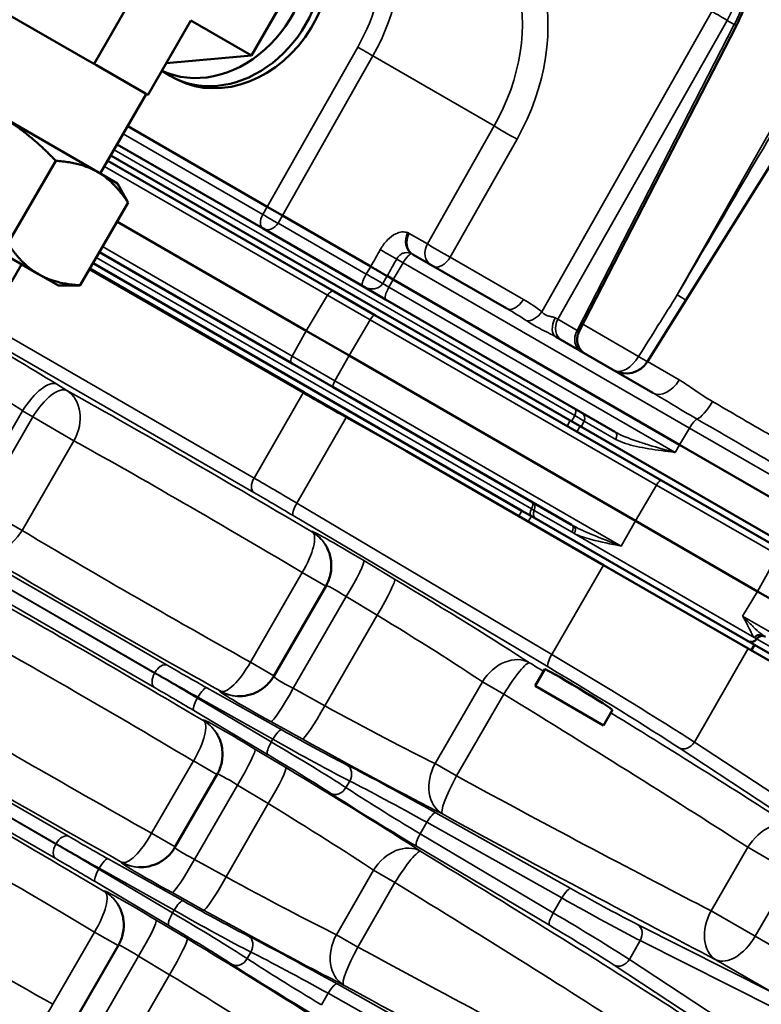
# Model space of a CAD drawing. Header units: inches. Extents: x 1 to 271, y 5 to 171.
# Tile 181 of 256: x 203.51 to 207.03, y 100.55 to 105.22. Entities that reach past the tile are written whole.
import ezdxf

# ---------------------------------------------------------------- set-up
doc = ezdxf.new("R2010")
doc.units = ezdxf.units.IN
doc.header["$LTSCALE"] = 8
doc.header["$MEASUREMENT"] = 0
doc.layers.add('Visible (ANSI)', color=7, linetype='Continuous', lineweight=50)
doc.layers.add('Visible Narrow (ANSI)', color=7, linetype='Continuous', lineweight=35)

msp = doc.modelspace()

# ---------------------------------------------------------------- linework, layer by layer
at = {"layer": 'Visible (ANSI)'}
for p, q in [((204.1915, 105.5883), (203.8595, 105.0132)), ((204.8619, 105.4962), (204.6065, 105.0537)), ((203.4384, 105.2563), (203.8399, 105.0245)), ((204.3192, 105.2195), (204.1149, 104.8657)), ((204.6065, 105.0537), (204.3192, 105.2195)), ((206.9088, 105.1952), (206.1615, 103.742)), ((204.6065, 105.0537), (204.2019, 105.0164)), ((203.8595, 105.0132), (203.8399, 105.0245)), ((203.8708, 105.0067), (203.8595, 105.0132)), ((203.8708, 105.0067), (204.1036, 104.8723)), ((204.2215, 104.9564), (204.1808, 104.9798)), ((204.2571, 104.9376), (204.2379, 104.9475)), ((207.2908, 104.8867), (206.4868, 103.6001)), ((203.8893, 104.4926), (204.1073, 104.8701)), ((204.1149, 104.8657), (204.1036, 104.8723)), ((203.876, 104.5003), (203.4091, 104.7698)), ((204.6819, 104.3352), (204.0193, 104.7177)), ((204.6616, 104.2314), (203.9693, 104.6311)), ((203.9393, 104.5792), (206.1202, 103.32)), ((203.4511, 104.1601), (203.6781, 104.5533)), ((203.9243, 104.5532), (204.9988, 103.9328)), ((203.9703, 104.4458), (203.876, 104.5003)), ((203.9703, 104.4458), (204.0049, 104.3858)), ((203.7938, 103.9623), (204.0208, 104.3554)), ((204.6819, 104.3352), (204.7543, 104.2934)), ((203.1291, 104.2848), (203.596, 104.0153)), ((204.7543, 104.2934), (205.1732, 104.0515)), ((203.9685, 104.2649), (204.867, 103.7462)), ((205.1357, 103.9577), (204.6616, 104.2314)), ((204.8005, 103.5912), (203.8848, 104.1199)), ((205.3734, 104.1091), (205.8191, 103.8518)), ((203.5158, 104.0616), (203.4678, 103.9784)), ((203.8548, 104.0679), (205.8909, 102.8924)), ((203.596, 104.0153), (203.6903, 103.9608)), ((204.8549, 103.4558), (203.8398, 104.0419)), ((205.2511, 104.0066), (205.2797, 103.99)), ((203.6903, 103.9608), (203.7595, 103.9608)), ((205.1357, 103.9577), (205.2437, 103.8953)), ((206.6386, 103.2055), (205.2797, 103.99)), ((205.193, 103.8207), (204.9988, 103.9328)), ((206.3323, 103.2668), (205.2437, 103.8953)), ((205.193, 103.8207), (206.3775, 103.1368)), ((205.071, 103.6285), (204.867, 103.7462)), ((206.0516, 103.7176), (206.5123, 103.4516)), ((205.071, 103.6285), (206.4298, 102.8439)), ((204.8005, 103.5912), (204.9951, 103.4788)), ((204.8549, 103.4558), (205.0589, 103.3381)), ((206.1262, 102.8258), (204.9951, 103.4788)), ((206.901, 103.3492), (206.901, 103.3492)), ((205.0589, 103.3381), (205.3426, 103.1743)), ((206.167, 103.293), (206.1202, 103.32)), ((207.2369, 102.6753), (206.167, 103.293)), ((206.6386, 103.2055), (207.2184, 102.8707)), ((206.2773, 102.6346), (205.3426, 103.1743)), ((207.2021, 102.6607), (206.3775, 103.1368)), ((205.9354, 102.8667), (205.8909, 102.8924)), ((206.9944, 102.2553), (205.9354, 102.8667)), ((207.0096, 102.5092), (206.4298, 102.8439)), ((206.2773, 102.6346), (206.9652, 102.2375)), ((204.9607, 102.5363), (204.7125, 102.1064)), ((207.0096, 102.5092), (209.1355, 101.2818)), ((208.0605, 101.6051), (206.9652, 102.2375)), ((206.9944, 102.2553), (206.9794, 102.2293)), ((206.9944, 102.2553), (207.3676, 102.0398)), ((205.9531, 102.0609), (205.9991, 102.1404)), ((205.9531, 102.0609), (206.2779, 101.8734)), ((206.2779, 101.8734), (206.3201, 101.9464)), ((204.4441, 101.6416), (204.2437, 101.2945)), ((203.9754, 100.8297), (203.775, 100.4826))]:
    msp.add_line(p, q, dxfattribs=at)
for centre, radius, start, end in [((206.385, 103.6637), 0.12, 240, 328), ((206.9786, 102.3002), 0.031, 240, 328.1514), ((207.0312, 102.2675), 0.031, 60, 148.1514)]:
    msp.add_arc(centre, radius, start, end, dxfattribs=at)
for centre, major_axis, ratio, start_param, end_param in [((204.4213, 105.4556), (0.2661, 0.4609), 0.816497, 3.209755, 6.567013), ((204.4876, 105.4173), (-0.2661, -0.4609), 0.816497, 0, 3.141593), ((204.5153, 105.4007), (0.2926, 0.4429), 0.815504, 3.233729, 6.289472), ((206.8555, 105.2226), (0.0534, -0.0274), 0.008341, 0, 0.000515), ((204.7963, 102.6306), (0.1602, 0.1021), 0.99794, 6.281307, 6.283185), ((205.2755, 102.5539), (-0.1643, 0.0905), 0.028501, 0.541855, 0.542059), ((205.2755, 102.5539), (-0.1643, 0.0905), 0.028501, 5.748429, 5.748697), ((206.1596, 102.0434), (-0.1605, 0.097), 0.028501, 3.142168, 6.28376), ((204.5486, 102.2016), (-0.0084, -0.1898), 0.99794, 0, 0.00188), ((204.2798, 101.7359), (0.1602, 0.1021), 0.99794, 6.281304, 6.283185), ((204.0799, 101.3897), (-0.0084, -0.1898), 0.99794, 0, 0.001883), ((203.811, 100.924), (0.1602, 0.1021), 0.99794, 6.281301, 6.283185)]:
    msp.add_ellipse(centre, major_axis=major_axis, ratio=ratio, start_param=start_param, end_param=end_param, dxfattribs=at)
for points, knots in [([(206.7794, 105.8262), (206.8163, 105.8049), (206.8495, 105.7763), (206.9053, 105.7087), (206.9283, 105.6686), (206.9613, 105.5804), (206.9709, 105.531), (206.9754, 105.4302), (206.9702, 105.3776), (206.9469, 105.2816), (206.9303, 105.2369), (206.9088, 105.1952)], [0, 0, 0, 0, 0.375684, 0.375684, 0.760863, 0.760863, 1.161125, 1.161125, 1.564127, 1.564127, 1.921497, 1.921497, 1.921497, 1.921497]), ([(205.2511, 104.0066), (205.2441, 104.0106), (205.2368, 104.0148), (205.2295, 104.019), (205.2222, 104.0232), (205.2149, 104.0275), (205.2079, 104.0315), (205.2059, 104.0327), (205.2039, 104.0338), (205.2021, 104.0349), (205.1964, 104.0382), (205.1919, 104.0407), (205.1886, 104.0427), (205.1827, 104.0461), (205.1775, 104.0491), (205.1732, 104.0515)], [-0.1912546, -0.1912546, -0.1912546, -0.1912546, -0.1520697, -0.1520697, -0.1520697, -0.1129077, -0.1129077, -0.1129077, -0.1011232, -0.1011232, -0.1011232, -0.0644314, -0.0644314, -0.0644314, 0, 0, 0, 0]), ([(206.1615, 103.742), (206.1578, 103.7348), (206.1553, 103.727), (206.1526, 103.7108), (206.1524, 103.7023), (206.1548, 103.6854), (206.1574, 103.6768), (206.1652, 103.6616), (206.1703, 103.6547), (206.1786, 103.6464), (206.1812, 103.6441), (206.1853, 103.6409), (206.1867, 103.6399), (206.1889, 103.6384), (206.1897, 103.638), (206.1908, 103.6373), (206.1912, 103.637), (206.1917, 103.6367), (206.1919, 103.6366), (206.1922, 103.6364), (206.1923, 103.6363), (206.1924, 103.6363), (206.1925, 103.6362), (206.1926, 103.6362), (206.1926, 103.6362), (206.1926, 103.6362), (206.1926, 103.6362), (206.1927, 103.6361), (206.1927, 103.6361), (206.1927, 103.6361), (206.1927, 103.6361), (206.1927, 103.6361), (206.1927, 103.6361), (206.1927, 103.6361)], [0, 0, 0, 0, 0.0614324, 0.0614324, 0.1247501, 0.1247501, 0.1915436, 0.1915436, 0.2549922, 0.2549922, 0.2813066, 0.2813066, 0.2946676, 0.2946676, 0.301375, 0.301375, 0.3047322, 0.3047322, 0.3064112, 0.3064112, 0.3072508, 0.3072508, 0.3076706, 0.3076706, 0.3078805, 0.3078805, 0.3079855, 0.3079855, 0.3080119, 0.3080119, 0.3080317, 0.3080317, 0.3080916, 0.3080916, 0.3080916, 0.3080916]), ([(204.9607, 102.5364), (204.9708, 102.5538), (204.9781, 102.5731), (204.9862, 102.6125), (204.9871, 102.6331), (204.9824, 102.6731), (204.9768, 102.693), (204.9649, 102.7184), (204.9609, 102.7256), (204.9566, 102.7324)], [0.0001731, 0.0001731, 0.0001731, 0.0001731, 0.153586, 0.153586, 0.3073617, 0.3073617, 0.4610119, 0.4610119, 0.5240572, 0.5240572, 0.5240572, 0.5240572]), ([(204.5406, 102.0119), (204.5564, 102.0112), (204.5728, 102.0125), (204.606, 102.0197), (204.6232, 102.0261), (204.6565, 102.0443), (204.6728, 102.0568), (204.6964, 102.082), (204.7052, 102.0938), (204.7124, 102.1063)], [0, 0, 0, 0, 0.1237059, 0.1237059, 0.2606841, 0.2606841, 0.4136076, 0.4136076, 0.5240682, 0.5240682, 0.5240682, 0.5240682]), ([(204.4442, 101.6417), (204.4542, 101.6591), (204.4615, 101.6784), (204.4697, 101.7178), (204.4705, 101.7384), (204.4659, 101.7784), (204.4603, 101.7982), (204.4483, 101.8237), (204.4444, 101.8309), (204.44, 101.8377)], [0.0002736, 0.0002736, 0.0002736, 0.0002736, 0.15359, 0.15359, 0.3073694, 0.3073694, 0.461028, 0.461028, 0.5240393, 0.5240393, 0.5240393, 0.5240393]), ([(204.0719, 101.2), (204.0877, 101.1993), (204.104, 101.2006), (204.1373, 101.2078), (204.1544, 101.2142), (204.1878, 101.2324), (204.204, 101.2449), (204.2277, 101.2701), (204.2364, 101.2819), (204.2437, 101.2944)], [0, 0, 0, 0, 0.1237049, 0.1237049, 0.2606817, 0.2606817, 0.4136041, 0.4136041, 0.5240674, 0.5240674, 0.5240674, 0.5240674]), ([(203.9754, 100.8297), (203.9855, 100.8472), (203.9928, 100.8665), (204.0009, 100.9059), (204.0018, 100.9265), (203.9971, 100.9665), (203.9915, 100.9863), (203.9796, 101.0118), (203.9756, 101.019), (203.9713, 101.0258)], [0.0001729, 0.0001729, 0.0001729, 0.0001729, 0.1535881, 0.1535881, 0.307366, 0.307366, 0.461016, 0.461016, 0.5240552, 0.5240552, 0.5240552, 0.5240552])]:
    msp.add_open_spline(points, degree=3, knots=knots, dxfattribs=at)
for points, weights in [([(203.6781, 104.5533), (203.5463, 104.6906), (203.4091, 104.7698)], [1.08082679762, 1.07908713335, 1]), ([(203.876, 104.5003), (203.7965, 104.5462), (203.6781, 104.5533)], [1, 1.07908713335, 1.08082679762]), ([(204.0208, 104.3554), (203.9555, 104.4544), (203.876, 104.5003)], [1.08082679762, 1.07908713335, 1]), ([(204.0049, 104.3858), (204.0131, 104.3717), (204.0208, 104.3554)], [1.07726603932, 1.08049061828, 1.08082679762]), ([(203.4511, 104.1601), (203.5165, 104.0612), (203.596, 104.0153)], [1.08082679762, 1.07908713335, 1]), ([(203.596, 104.0153), (203.6755, 103.9694), (203.7938, 103.9623)], [1, 1.07908713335, 1.08082679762]), ([(203.7938, 103.9623), (203.7758, 103.9608), (203.7595, 103.9608)], [1.08082679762, 1.08049061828, 1.07726603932])]:
    msp.add_rational_spline(points, weights, degree=2, dxfattribs=at)
at = {"layer": 'Visible Narrow (ANSI)'}
for p, q in [((205.9853, 103.8367), (206.7922, 105.2616)), ((206.8646, 105.2198), (206.0612, 103.8012)), ((206.8989, 105.2), (206.8646, 105.2198)), ((206.1525, 103.7485), (206.8989, 105.2)), ((204.6819, 104.3352), (205.111, 105.0929)), ((205.1834, 105.0511), (204.7543, 104.2934)), ((205.1834, 105.0511), (205.7588, 104.7188)), ((206.628, 103.9171), (207.2422, 105.0018)), ((205.4417, 104.1589), (205.7588, 104.7188)), ((203.9983, 104.6813), (204.6606, 104.2989)), ((205.8674, 104.6561), (205.5503, 104.0962)), ((206.1412, 103.3438), (203.9548, 104.606)), ((204.9682, 103.9156), (203.9092, 104.527)), ((204.6606, 104.2989), (204.6819, 104.3352)), ((204.7543, 104.2934), (204.7329, 104.2571)), ((204.7329, 104.2571), (205.1517, 104.0153)), ((205.3555, 104.2086), (205.4417, 104.1589)), ((203.8999, 104.146), (204.8001, 103.6263)), ((205.9359, 102.901), (203.8698, 104.0939)), ((205.5503, 104.0962), (205.8977, 103.8956)), ((205.1517, 104.0153), (205.1732, 104.0515)), ((205.2797, 103.99), (205.3265, 104.0694)), ((205.2962, 104.0868), (205.3265, 104.0694)), ((206.6854, 103.2848), (205.3265, 104.0694)), ((203.8371, 104.0373), (204.8522, 103.4512)), ((205.2511, 104.0066), (205.2296, 103.9704)), ((205.259, 103.9534), (205.2296, 103.9704)), ((205.259, 103.9534), (205.2797, 103.99)), ((205.259, 103.9534), (206.6179, 103.1688)), ((204.9682, 103.9156), (204.867, 103.7462)), ((204.9682, 103.9156), (205.1708, 103.7987)), ((204.6191, 103.0475), (203.3362, 103.7882)), ((205.1708, 103.7987), (205.071, 103.6285)), ((206.5297, 103.0141), (205.1708, 103.7987)), ((206.0612, 103.8012), (206.1525, 103.7485)), ((206.1797, 103.7773), (206.4445, 103.6245)), ((203.3352, 103.7195), (204.6181, 102.9788)), ((204.867, 103.7462), (204.8001, 103.6263)), ((205.0031, 103.5091), (204.8001, 103.6263)), ((205.071, 103.6285), (205.0031, 103.5091)), ((206.6375, 103.513), (206.4868, 103.6001)), ((203.7304, 103.4632), (203.6826, 103.4929)), ((205.0031, 103.5091), (206.362, 102.7245)), ((204.8522, 103.4512), (204.6191, 103.0475)), ((203.273, 102.9381), (203.5207, 103.3671)), ((203.5207, 103.3671), (203.5686, 103.3374)), ((206.1262, 103.3166), (206.1412, 103.3438)), ((206.186, 103.3179), (206.1412, 103.3438)), ((206.8868, 103.3575), (206.8868, 103.3575)), ((203.5686, 103.3374), (203.3227, 102.9115)), ((203.5686, 103.3374), (203.7638, 103.2247)), ((204.8224, 102.9285), (205.0569, 103.3346)), ((205.0569, 103.3346), (205.3426, 103.1743)), ((206.1202, 103.32), (206.1052, 103.294)), ((206.186, 103.3179), (206.1714, 103.2904)), ((206.186, 103.3179), (206.3363, 103.2311)), ((206.152, 103.267), (206.167, 103.293)), ((206.6386, 103.2055), (206.6854, 103.2848)), ((206.6854, 103.2848), (207.2621, 102.9518)), ((207.0182, 103.2813), (207.0182, 103.2813)), ((203.5179, 102.7988), (203.7638, 103.2247)), ((206.6179, 103.1688), (206.6386, 103.2055)), ((206.5297, 103.0141), (206.4298, 102.8439)), ((206.5297, 103.0141), (207.1046, 102.6822)), ((206.0321, 102.2099), (204.8224, 102.9285)), ((203.5179, 102.7988), (203.3227, 102.9115)), ((205.8909, 102.8924), (205.8759, 102.8664)), ((205.9486, 102.8937), (205.9359, 102.901)), ((205.9486, 102.8937), (206.1285, 102.7898)), ((204.207, 102.1585), (203.0039, 102.8532)), ((204.805, 102.8692), (206.0148, 102.1507)), ((205.9204, 102.8407), (205.9354, 102.8667)), ((206.4298, 102.8439), (206.362, 102.7245)), ((203.0012, 102.7855), (204.1481, 102.1233)), ((204.8946, 102.7931), (204.8967, 102.7898)), ((206.9938, 102.2905), (206.1391, 102.7839)), ((204.1473, 102.1219), (203.0104, 102.7783)), ((205.2863, 102.5677), (205.1398, 102.6558)), ((205.1402, 102.6551), (205.1402, 102.6551)), ((207.1046, 102.6822), (207.0096, 102.5092)), ((203.2045, 102.597), (204.1462, 102.0533)), ((204.8477, 102.5989), (204.6018, 102.173)), ((204.8477, 102.5989), (204.9595, 102.5343)), ((206.2773, 102.6346), (206.0321, 102.2099)), ((207.0096, 102.5092), (206.9384, 102.3917)), ((204.8053, 102.0492), (205.0566, 102.4845)), ((205.0566, 102.4845), (205.2032, 102.3965)), ((205.2032, 102.3965), (204.9548, 101.9663)), ((206.9384, 102.3917), (207.9307, 101.8188)), ((206.9964, 102.2888), (207.0049, 102.2838)), ((207.379, 102.0679), (207.0049, 102.2838)), ((206.7091, 101.7939), (206.9652, 102.2375)), ((204.7136, 102.1084), (204.6018, 102.173)), ((206.0131, 102.1654), (206.0131, 102.1654)), ((204.1481, 102.1233), (204.1473, 102.1219)), ((204.751, 101.852), (204.3954, 102.0514)), ((204.4609, 102.0351), (204.457, 102.0352)), ((204.9548, 101.9663), (204.8053, 102.0492)), ((205.703, 102.0802), (205.4787, 101.6916)), ((205.703, 102.0802), (205.8045, 102.0215)), ((204.3505, 102.0029), (204.3528, 102.0068)), ((204.7011, 101.7947), (204.3505, 102.0029)), ((204.3528, 102.0068), (204.7084, 101.8073)), ((205.5802, 101.633), (205.8045, 102.0215)), ((202.5777, 101.9474), (203.6793, 101.3114)), ((203.6785, 101.31), (202.5779, 101.9455)), ((203.7383, 101.3466), (202.6627, 101.9676)), ((204.3332, 101.9436), (204.6837, 101.7354)), ((204.378, 101.8984), (204.3801, 101.8951)), ((202.5671, 101.8824), (203.6775, 101.2414)), ((204.6986, 101.8915), (204.8481, 101.8087)), ((204.7084, 101.8073), (204.7011, 101.7947)), ((204.7698, 101.673), (204.6232, 101.761)), ((206.6367, 101.7664), (207.444, 101.2362)), ((206.6969, 101.7786), (206.6969, 101.7786)), ((207.5164, 101.2636), (206.7091, 101.7939)), ((204.9863, 101.7325), (204.9863, 101.7325)), ((204.3311, 101.7042), (204.133, 101.3611)), ((204.3311, 101.7042), (204.443, 101.6396)), ((205.5802, 101.633), (205.4787, 101.6916)), ((204.3365, 101.2373), (204.5401, 101.5898)), ((204.5401, 101.5898), (204.6866, 101.5017)), ((205.0554, 101.5781), (205.0731, 101.6087)), ((204.6866, 101.5017), (204.4861, 101.1544)), ((206.1227, 101.0986), (205.4822, 101.4579)), ((205.408, 101.3585), (205.4396, 101.4132)), ((205.4396, 101.4132), (206.0801, 101.0539)), ((204.2449, 101.2965), (204.133, 101.3611)), ((206.0394, 100.9834), (205.408, 101.3585)), ((203.6793, 101.3114), (203.6785, 101.31)), ((205.3906, 101.2992), (206.0221, 100.9242)), ((206.9628, 101.2947), (206.7887, 100.9933)), ((206.9628, 101.2947), (207.172, 101.1739)), ((203.8818, 101.191), (203.8841, 101.1949)), ((203.8841, 101.1949), (204.2396, 100.9954)), ((204.2823, 101.0401), (203.9267, 101.2395)), ((203.9922, 101.2232), (203.9882, 101.2233)), ((204.4861, 101.1544), (204.3365, 101.2373)), ((204.2323, 100.9828), (203.8818, 101.191)), ((205.1864, 101.1854), (205.0099, 100.8797)), ((205.1864, 101.1854), (205.288, 101.1268)), ((206.998, 100.8725), (207.172, 101.1739)), ((203.8644, 101.1317), (204.215, 100.9235)), ((205.1114, 100.8211), (205.288, 101.1268)), ((203.9093, 101.0865), (203.9114, 101.0832)), ((204.2298, 101.0796), (204.3793, 100.9968)), ((206.0801, 101.0539), (206.0394, 100.9834)), ((204.2396, 100.9954), (204.2323, 100.9828)), ((206.998, 100.8725), (206.7887, 100.9933)), ((204.301, 100.8611), (204.1545, 100.9491)), ((207.0801, 100.6058), (206.44, 100.9278)), ((203.8624, 100.8923), (203.6643, 100.5492)), ((203.8624, 100.8923), (203.9742, 100.8277)), ((205.1114, 100.8211), (205.0099, 100.8797)), ((207.2727, 100.7139), (206.998, 100.8725)), ((206.4009, 100.7623), (206.4524, 100.8514)), ((206.4524, 100.8514), (207.0925, 100.5294)), ((206.4564, 100.8599), (206.4564, 100.8599)), ((203.8678, 100.4254), (204.0713, 100.7779)), ((204.0713, 100.7779), (204.2178, 100.6898)), ((204.5867, 100.7662), (204.6043, 100.7968)), ((206.3285, 100.7348), (206.9274, 100.3414)), ((206.3956, 100.7546), (206.3956, 100.7546)), ((206.9998, 100.3689), (206.4009, 100.7623)), ((206.8113, 100.761), (207.0801, 100.6058)), ((204.2178, 100.6898), (204.0173, 100.3425)), ((205.654, 100.2867), (205.0135, 100.646)), ((204.9392, 100.5466), (204.9708, 100.6013)), ((204.9708, 100.6013), (205.6114, 100.242))]:
    msp.add_line(p, q, dxfattribs=at)
for centre, major_axis, ratio, start_param, end_param in [((204.5167, 105.4029), (0.4523, 0.6846), 0.815505, 4.796462, 7.233688), ((204.5456, 105.3838), (0.4824, 0.7366), 0.815635, 4.793136, 6.326954), ((206.5022, 105.4089), (0.2727, 0.4193), 0.815728, 4.790605, 6.326495), ((206.5371, 105.3887), (0.2268, 0.4459), 0.815728, 4.703986, 6.239876), ((205.121, 105.0516), (0.4899, 0.7318), 0.815292, 4.801439, 5.660998), ((205.1644, 105.0229), (0.535, 0.8098), 0.815505, 4.796462, 5.662932), ((206.8211, 105.2425), (-0.0522, 0.0296), 0.048615, 3.757478, 5.327057), ((206.8555, 105.2226), (0.0534, -0.0274), 0.008341, 5.668112, 6.283185), ((206.8555, 105.2226), (-0.0534, 0.0274), 0.008341, 3.75421, 3.756634), ((205.1399, 105.0737), (0.0522, -0.0296), 0.048615, 0.615886, 2.185464), ((205.824, 104.6848), (0.0783, -0.0443), 0.048615, 3.757478, 5.327057), ((204.6916, 104.2834), (-0.03, -0.052), 0.57735, 4.747296, 6.283185), ((204.6916, 104.2834), (-0.0517, 0.0304), 0.048615, 0.956129, 2.525707), ((204.6916, 104.2834), (-0.03, -0.052), 0.816497, 0, 1.53589), ((205.4055, 104.1821), (-0.028, -0.0749), 0.814684, 4.612225, 6.113561), ((205.4134, 104.1784), (-0.04, -0.0693), 0.816497, 4.747296, 6.283185), ((205.2898, 104.0849), (0.063, 0.1252), 0.613139, 6.247933, 6.349582), ((205.4996, 104.1286), (-0.04, -0.0693), 0.816497, 4.747296, 6.283185), ((205.5067, 104.1245), (0.0783, -0.0444), 0.043213, 3.757518, 5.327097), ((205.2761, 104.1017), (0.0698, -0.0391), 0.041145, 3.757241, 5.02696), ((205.3391, 104.0597), (0.03, 0.052), 0.263274, 0.10165, 1.53589), ((205.3478, 104.0547), (-0.0411, 0.0517), 0.893229, 5.128396, 5.230046), ((205.5117, 104.1217), (-0.04, -0.0693), 0.57735, 0, 1.53589), ((205.2068, 103.9803), (0.0687, -0.0409), 0.04111, 1.257779, 2.525946), ((205.2737, 103.9473), (-0.03, -0.052), 0.263274, 4.747296, 6.283185), ((204.9833, 103.906), (0.0155, 0.0268), 0.57735, 0, 1.544616), ((206.5701, 103.9554), (0.1017, -0.0638), 0.016893, 5.328528, 6.082843), ((206.726, 103.8654), (0.106, -0.0562), 0.016893, 3.86307, 3.863225), ((205.8591, 103.9211), (-0.04, -0.0693), 0.57735, 0, 1.53589), ((205.8157, 103.7813), (0.2932, -0.1612), 0.418025, 1.197921, 1.520819), ((205.1775, 103.7939), (0.0155, 0.0268), 0.263274, 0, 1.544616), ((205.7772, 103.8068), (0.3091, -0.1757), 0.168619, 1.207967, 1.530866), ((205.9467, 103.8622), (-0.0494, -0.063), 0.576796, 0.384118, 1.617451), ((206.0916, 103.7869), (-0.04, -0.0693), 0.589253, 4.756607, 6.283185), ((206.1192, 103.771), (-0.04, -0.0693), 0.816497, 4.747296, 6.283185), ((206.0202, 103.8281), (0.0516, -0.0306), 0.064795, 5.343509, 5.668568), ((206.2104, 103.7183), (-0.04, -0.0693), 0.816497, 4.747296, 6.283185), ((206.1113, 103.7755), (0.0502, -0.0335), 0.01098, 5.668999, 5.669971), ((206.1113, 103.7755), (0.0502, -0.0335), 0.01098, 0.001286, 0.616321), ((203.5759, 103.5478), (-0.2653, 0.1604), 0.028501, 4.316153, 5.852043), ((204.816, 103.618), (-0.0155, -0.0268), 0.57735, 4.738569, 6.283185), ((206.3866, 103.6627), (-0.06, -0.1039), 0.57735, 0.036856, 1.53589), ((206.3866, 103.6627), (0.1017, -0.0637), 0.017045, 5.328525, 6.106511), ((203.5843, 103.3304), (0.1002, 0.1614), 0.38631, 0.030899, 1.5832), ((205.0106, 103.5057), (-0.0155, -0.0268), 0.263274, 4.738569, 6.283185), ((206.5723, 103.5555), (-0.06, -0.1039), 0.648288, 0, 1.53589), ((203.4777, 103.3853), (0.1008, -0.0654), 0.073457, 1.177832, 2.713722), ((203.6322, 103.3006), (0.1002, 0.1614), 0.38631, 0.030899, 1.5832), ((205.5491, 102.3099), (-2.3025, 1.392), 0.028501, 5.016861, 5.640026), ((203.6322, 103.3006), (0.0921, 0.1662), 0.799814, 4.698124, 6.235695), ((204.9122, 103.4166), (0.06, 0.1039), 0.57735, 1.525926, 1.570796), ((205.2382, 103.2538), (0.6559, -0.364), 0.023944, 4.096504, 4.445569), ((206.7697, 103.4302), (-0.0602, -0.1038), 0.268217, 0.332205, 1.536381), ((206.1256, 103.3515), (0.015, 0.026), 0.57735, 4.747296, 6.283185), ((206.1597, 103.3319), (0.015, 0.026), 0.993315, 4.747296, 6.283185), ((205.0842, 103.3188), (0.0587, 0.1047), 0.263255, 1.533729, 1.567537), ((206.698, 103.2751), (0.03, 0.052), 0.263274, 0.331718, 1.53589), ((206.3173, 103.2408), (0.015, 0.026), 0.711307, 4.747296, 6.283185), ((205.4508, 102.1474), (2.1379, -1.297), 0.030665, 1.875359, 2.498524), ((204.6491, 103.0302), (-0.03, -0.052), 0.57735, 4.712389, 6.248279), ((205.0817, 102.7909), (0.8329, -0.4573), 0.0303, 4.125633, 4.125642), ((204.9821, 102.8101), (-0.6426, 0.3871), 0.026223, 4.97929, 5.328355), ((206.5363, 103.0093), (0.0155, 0.0268), 0.263274, 0, 1.544616), ((204.951, 102.7588), (0.5906, -0.3571), 0.028501, 1.837785, 2.186851), ((204.8361, 102.9206), (-0.0306, -0.0516), 0.263255, 4.715648, 6.253644), ((205.9199, 102.9091), (0.0155, 0.0268), 0.57735, 4.744653, 6.283185), ((205.9217, 102.9081), (0.0155, 0.0268), 0.983771, 4.744653, 6.283185), ((205.9519, 102.893), (-0.0155, -0.0268), 0.57735, 4.744653, 6.283185), ((205.9755, 102.8793), (-0.0155, -0.0268), 0.983771, 4.744653, 6.283185), ((203.3863, 102.8747), (-0.0979, -0.1628), 0.799814, 0.04749, 1.585062), ((205.2944, 101.8764), (-2.1922, 1.203), 0.030665, 0.643068, 1.266233), ((204.7984, 102.6273), (0.0968, 0.1635), 0.299224, 4.715746, 6.253317), ((205.1597, 102.6334), (-0.2653, 0.1604), 0.028501, 4.804845, 6.340735), ((204.7963, 102.6306), (0.1602, 0.1021), 0.99794, 0, 0.460234), ((204.7984, 102.6273), (0.1602, 0.1021), 0.99794, 0.04489, 0.460234), ((206.1107, 102.799), (0.0155, 0.0268), 0.646005, 4.744653, 6.283185), ((206.492, 102.8324), (-0.4414, 0.0528), 0.320398, 0.642624, 0.683853), ((206.1219, 102.7929), (0.014, 0.0277), 0.626457, 4.702982, 6.146472), ((205.5425, 102.3138), (2.3567, -1.298), 0.028501, 1.859815, 1.859824), ((205.2027, 101.71), (2.3567, -1.298), 0.028501, 3.784752, 4.407917), ((205.0415, 102.4932), (0.0979, 0.1629), 0.091738, 4.713998, 6.254565), ((205.5425, 102.3138), (2.3567, -1.298), 0.028501, 1.761488, 1.761494), ((205.0325, 101.4152), (-2.3025, 1.392), 0.028501, 5.016861, 5.640026), ((205.1881, 102.4052), (0.0979, 0.1629), 0.091738, 4.713998, 6.254565), ((205.3429, 102.5043), (-0.7532, 0.4554), 0.028501, 3.84225, 4.804845), ((205.0615, 102.4709), (0.1008, -0.0654), 0.073457, 1.666524, 3.145439), ((205.2447, 102.3418), (0.5887, -0.3604), 0.03634, 0.701018, 1.663613), ((204.9343, 101.2527), (2.1379, -1.297), 0.030665, 1.875359, 2.498524), ((207.0197, 102.2746), (0.0209, 0.0229), 0.978283, 0.311746, 1.755236), ((206.9112, 102.516), (0.0927, -0.2286), 0.143995, 6.05102, 6.100102), ((207.0223, 102.2727), (0.0155, 0.0268), 0.983923, 0, 1.538533), ((205.8288, 102.0075), (0.1037, 0.1592), 0.764327, 0.044205, 1.612052), ((205.8288, 102.0075), (0.099, 0.1622), 0.14765, 0.028815, 1.574402), ((206.0458, 102.202), (-0.0306, -0.0516), 0.263255, 4.715648, 6.253644), ((206.1918, 102.0916), (-0.6426, 0.3871), 0.026223, 3.792466, 4.97929), ((204.1781, 102.106), (0.03, 0.052), 0.57735, 0.034907, 1.570796), ((203.7133, 102.4324), (-0.6426, 0.3871), 0.026223, 2.364844, 2.364856), ((204.5641, 101.9802), (-0.6045, 0.3329), 0.028501, 0.954742, 1.303807), ((204.5525, 102.2014), (-0.0931, -0.1656), 0.299224, 0.029868, 1.567439), ((205.5491, 102.3099), (-2.3025, 1.392), 0.028501, 4.535664, 4.564729), ((206.1608, 102.0403), (0.5906, -0.3571), 0.028501, 0.650961, 1.837785), ((204.1773, 102.1046), (-0.03, -0.052), 0.57735, 4.712389, 6.248279), ((203.6622, 102.3439), (0.6565, -0.3629), 0.026223, 0.776736, 0.776749), ((204.5102, 101.8845), (-0.6426, 0.3871), 0.026223, 4.97929, 5.328355), ((204.5351, 101.9277), (0.6565, -0.3629), 0.026223, 4.096423, 4.445488), ((204.8195, 102.0518), (-0.1071, 0.0546), 0.073457, 6.279339, 7.758254), ((204.4792, 101.8332), (0.5906, -0.3571), 0.028501, 1.837785, 2.186851), ((204.3665, 101.9989), (0.0294, 0.0523), 0.263255, 0.029542, 1.567537), ((204.7279, 101.8854), (0.2716, -0.1496), 0.028501, 3.084043, 4.619933), ((204.5486, 102.2016), (-0.0084, -0.1898), 0.99794, 5.822951, 6.283185), ((204.5525, 102.2014), (-0.0084, -0.1898), 0.99794, 5.822951, 6.238327), ((204.8847, 101.7598), (0.8645, -0.5226), 0.028501, 2.07716, 2.077467), ((204.7902, 102.0579), (-0.0921, -0.1662), 0.091738, 0.02862, 1.569188), ((204.3642, 101.995), (-0.0306, -0.0516), 0.263255, 4.715648, 6.253644), ((205.4508, 102.1474), (2.1379, -1.297), 0.030665, 0.804052, 1.423227), ((206.1966, 101.8222), (0.0084, 0.1898), 0.99794, 5.944151, 5.944153), ((206.1927, 101.8223), (0.0084, 0.1898), 0.99794, 5.863833, 5.863837), ((206.1927, 101.8223), (0.0931, 0.1656), 0.299224, 0.072299, 0.072303), ((204.8256, 101.0645), (-2.1922, 1.203), 0.030665, 0.643068, 1.266233), ((204.9397, 101.975), (-0.0921, -0.1662), 0.091738, 0.02862, 1.569188), ((205.023, 101.9577), (-0.6064, 0.3296), 0.03634, 1.47798, 2.440575), ((206.4278, 102.0016), (-0.0294, -0.0523), 0.263255, 1.109303, 1.109316), ((204.734, 100.8981), (2.3567, -1.298), 0.028501, 3.784752, 4.407917), ((204.2819, 101.7326), (0.0968, 0.1635), 0.299224, 4.715746, 6.253317), ((204.6432, 101.7387), (-0.2653, 0.1604), 0.028501, 4.804845, 6.340735), ((204.2798, 101.7359), (0.1602, 0.1021), 0.99794, 0, 0.460234), ((204.2819, 101.7326), (0.1602, 0.1021), 0.99794, 0.044846, 0.460234), ((204.8847, 101.7598), (0.8645, -0.5226), 0.028501, 1.792764, 1.7928), ((205.1961, 101.7138), (-2.3025, 1.392), 0.028501, 1.380099, 1.380105), ((205.5491, 102.3099), (-2.3025, 1.392), 0.028501, 3.945554, 4.391688), ((204.8304, 101.6657), (-0.8849, 0.4874), 0.028501, 1.064126, 1.064139), ((205.0259, 101.419), (2.3567, -1.298), 0.028501, 1.859815, 1.859824), ((204.7221, 101.7994), (0.0294, 0.0523), 0.263255, 0.029542, 1.567537), ((204.8341, 101.8169), (-0.2979, 0.1641), 0.028501, 1.303807, 2.456257), ((206.6162, 101.8945), (-0.03, -0.052), 0.57735, 0.929995, 0.930025), ((204.8052, 101.7643), (0.3498, -0.1941), 0.024229, 4.44556, 5.59801), ((204.8537, 101.7085), (-0.8125, 0.4927), 0.0303, 4.897914, 4.897921), ((204.9313, 101.7914), (0.771, -0.4246), 0.028501, 4.619933, 5.582528), ((204.5638, 100.6033), (-2.3025, 1.392), 0.028501, 5.016861, 5.640026), ((204.525, 101.5985), (0.0979, 0.1629), 0.091738, 4.713998, 6.254565), ((204.7148, 101.7868), (-0.0306, -0.0516), 0.263255, 4.715648, 6.253644), ((204.8593, 101.7182), (0.8329, -0.4573), 0.0303, 4.526856, 4.526864), ((204.7867, 101.7323), (-0.343, 0.2059), 0.024229, 3.826768, 4.979218), ((206.6678, 101.8177), (-0.0329, -0.0501), 0.795366, 0.047029, 1.616608), ((205.5425, 102.3138), (2.3567, -1.298), 0.028501, 1.083865, 1.083869), ((205.0259, 101.419), (2.3567, -1.298), 0.028501, 1.761488, 1.761494), ((204.8304, 101.6657), (-0.8849, 0.4874), 0.028501, 1.348793, 1.348829), ((204.7557, 101.681), (0.291, -0.1759), 0.028501, 0.685335, 1.837785), ((204.6715, 101.5105), (0.0979, 0.1629), 0.091738, 4.713998, 6.254565), ((204.8264, 101.6096), (-0.7532, 0.4554), 0.028501, 3.84225, 4.804845), ((205.0328, 101.6319), (0.0271, 0.0535), 0.774101, 4.669778, 6.238158), ((205.3698, 101.5054), (-0.403, 0.222), 0.028501, 4.4454, 5.59785), ((205.6045, 101.619), (-0.086, -0.1694), 0.764327, 4.671133, 6.23898), ((204.5449, 101.5762), (0.1008, -0.0654), 0.073457, 1.666524, 3.145439), ((205.6045, 101.619), (-0.091, -0.1668), 0.14765, 4.708783, 6.25437), ((205.2944, 101.8764), (-2.1922, 1.203), 0.030665, 1.718365, 2.33754), ((205.0152, 101.6014), (-0.0328, -0.0502), 0.774101, 0.045027, 1.613408), ((205.3243, 101.4242), (-0.3418, 0.208), 0.032772, 0.685521, 1.837971), ((205.3408, 101.4528), (0.3511, -0.192), 0.032772, 1.303622, 2.456072), ((205.2933, 101.3729), (0.3937, -0.238), 0.028501, 3.826928, 4.979378), ((204.4655, 100.4408), (2.1379, -1.297), 0.030665, 1.875359, 2.498524), ((204.7281, 101.447), (0.5887, -0.3604), 0.03634, 0.701018, 1.663613), ((205.4533, 101.4053), (0.0294, 0.0523), 0.263255, 0.029542, 1.567537), ((205.2027, 101.71), (2.3567, -1.298), 0.028501, 4.860049, 5.479224), ((207.077, 101.2288), (0.1027, 0.1598), 0.693865, 0.039581, 1.603858), ((203.7093, 101.2941), (0.03, 0.052), 0.57735, 0.034907, 1.570796), ((204.0953, 101.1683), (-0.6045, 0.3329), 0.028501, 0.954742, 1.303807), ((204.0838, 101.3895), (-0.0931, -0.1656), 0.299224, 0.029868, 1.567439), ((205.4216, 101.3506), (-0.0306, -0.0516), 0.263255, 4.715648, 6.253644), ((203.7085, 101.2927), (-0.03, -0.052), 0.57735, 4.712389, 6.248279), ((204.0415, 101.0726), (-0.6426, 0.3871), 0.026223, 4.97929, 5.328355), ((204.0664, 101.1158), (0.6565, -0.3629), 0.026223, 4.096423, 4.445488), ((203.2446, 101.6205), (-0.6426, 0.3871), 0.026223, 2.364844, 2.364856), ((204.3508, 101.2399), (-0.1071, 0.0546), 0.073457, 6.279339, 7.758254), ((205.3123, 101.1128), (0.1037, 0.1592), 0.764327, 0.044205, 1.612052), ((203.1935, 101.532), (0.6565, -0.3629), 0.026223, 0.776736, 0.776749), ((204.0104, 101.0213), (0.5906, -0.3571), 0.028501, 1.837785, 2.186851), ((203.8977, 101.187), (0.0294, 0.0523), 0.263255, 0.029542, 1.567537), ((205.3123, 101.1128), (0.099, 0.1622), 0.14765, 0.028815, 1.574402), ((205.0325, 101.4152), (-2.3025, 1.392), 0.028501, 3.945554, 4.564729), ((204.2591, 101.0735), (0.2716, -0.1496), 0.028501, 3.084043, 4.619933), ((204.0799, 101.3897), (-0.0084, -0.1898), 0.99794, 5.822951, 6.283185), ((204.0838, 101.3895), (-0.0084, -0.1898), 0.99794, 5.822951, 6.238371), ((204.416, 100.9479), (0.8645, -0.5226), 0.028501, 2.07716, 2.077467), ((204.3215, 101.246), (-0.0921, -0.1662), 0.091738, 0.02862, 1.569188), ((204.3569, 100.2526), (-2.1922, 1.203), 0.030665, 0.643068, 1.266233), ((203.8955, 101.1831), (-0.0306, -0.0516), 0.263255, 4.715648, 6.253644), ((204.471, 101.1631), (-0.0921, -0.1662), 0.091738, 0.02862, 1.569188), ((204.5542, 101.1458), (-0.6064, 0.3296), 0.03634, 1.47798, 2.440575), ((204.7274, 100.9019), (-2.3025, 1.392), 0.028501, 1.380099, 1.380105), ((204.9343, 101.2527), (2.1379, -1.297), 0.030665, 0.804052, 1.423227), ((206.0938, 101.046), (0.0294, 0.0523), 0.263255, 0.029542, 1.567537), ((204.2652, 100.0862), (2.3567, -1.298), 0.028501, 3.784752, 4.407917), ((203.8131, 100.9207), (0.0968, 0.1635), 0.299224, 4.715746, 6.253317), ((204.1744, 100.9268), (-0.2653, 0.1604), 0.028501, 4.804845, 6.340735), ((203.811, 100.924), (0.1602, 0.1021), 0.99794, 0, 0.460234), ((203.8131, 100.9207), (0.1602, 0.1021), 0.99794, 0.0448, 0.460234), ((204.3616, 100.8538), (-0.8849, 0.4874), 0.028501, 1.064126, 1.064139), ((204.416, 100.9479), (0.8645, -0.5226), 0.028501, 1.792764, 1.7928), ((206.1769, 101.0109), (0.3498, -0.1941), 0.024229, 4.44556, 5.632384), ((205.798, 101.2678), (0.5906, -0.3571), 0.028501, 5.248168, 5.248179), ((206.2058, 101.0635), (-0.2979, 0.1641), 0.028501, 1.303807, 2.490631), ((204.5571, 100.6071), (2.3567, -1.298), 0.028501, 1.859815, 1.859824), ((204.2533, 100.9875), (0.0294, 0.0523), 0.263255, 0.029542, 1.567537), ((204.385, 100.8966), (-0.8125, 0.4927), 0.0303, 4.897914, 4.897921), ((204.3654, 101.005), (-0.2979, 0.1641), 0.028501, 1.303807, 2.456257), ((204.246, 100.9749), (-0.0306, -0.0516), 0.263255, 4.715648, 6.253644), ((204.3906, 100.9063), (0.8329, -0.4573), 0.0303, 4.526856, 4.526863), ((204.318, 100.9204), (-0.343, 0.2059), 0.024229, 3.826768, 4.979218), ((204.3364, 100.9524), (0.3498, -0.1941), 0.024229, 4.44556, 5.59801), ((204.4626, 100.9795), (0.771, -0.4246), 0.028501, 4.619933, 5.582528), ((206.0531, 100.9755), (-0.0306, -0.0516), 0.263255, 4.715648, 6.253644), ((205.7132, 101.1208), (-0.6045, 0.3329), 0.028501, 4.176599, 4.17661), ((206.125, 100.9211), (-0.343, 0.2059), 0.024229, 3.792394, 4.979218), ((206.903, 100.9274), (-0.0871, -0.1689), 0.693865, 4.679327, 6.243604), ((204.0562, 100.7866), (0.0979, 0.1629), 0.091738, 4.713998, 6.254565), ((204.5571, 100.6071), (2.3567, -1.298), 0.028501, 1.761488, 1.761494), ((204.3616, 100.8538), (-0.8849, 0.4874), 0.028501, 1.348793, 1.348829), ((204.2869, 100.8691), (0.291, -0.1759), 0.028501, 0.685335, 1.837785), ((206.094, 100.8698), (0.291, -0.1759), 0.028501, 0.650961, 1.837785), ((206.411, 100.8753), (0.027, 0.0536), 0.795366, 4.666578, 6.236156), ((204.5641, 100.82), (0.0271, 0.0535), 0.774101, 4.669778, 6.238158), ((204.901, 100.6935), (-0.403, 0.222), 0.028501, 4.4454, 5.59785), ((205.1358, 100.8071), (-0.086, -0.1694), 0.764327, 4.671133, 6.23898), ((205.1961, 101.7138), (-2.3025, 1.392), 0.028501, 2.169334, 2.16934), ((206.903, 100.9274), (-0.095, -0.1645), 0.57735, 0.034907, 1.570796), ((204.0762, 100.7643), (0.1008, -0.0654), 0.073457, 1.666524, 3.145439), ((204.2027, 100.6986), (0.0979, 0.1629), 0.091738, 4.713998, 6.254565), ((204.3576, 100.7977), (-0.7532, 0.4554), 0.028501, 3.84225, 4.804845), ((205.1358, 100.8071), (-0.091, -0.1668), 0.14765, 4.708783, 6.25437), ((204.8256, 101.0645), (-2.1922, 1.203), 0.030665, 1.718365, 2.33754), ((204.8721, 100.6409), (0.3511, -0.192), 0.032772, 1.303622, 2.456072), ((204.5464, 100.7895), (-0.0328, -0.0502), 0.774101, 0.045027, 1.613408), ((204.8245, 100.561), (0.3937, -0.238), 0.028501, 3.826928, 4.979378), ((204.8556, 100.6123), (-0.3418, 0.208), 0.032772, 0.685521, 1.837971), ((206.3596, 100.7862), (-0.0329, -0.0501), 0.795366, 0.047029, 1.616608), ((205.0259, 101.419), (2.3567, -1.298), 0.028501, 0.972252, 0.972259), ((204.2594, 100.6351), (0.5887, -0.3604), 0.03634, 0.701018, 1.663613), ((204.9845, 100.5934), (0.0294, 0.0523), 0.263255, 0.029542, 1.567537), ((204.734, 100.8981), (2.3567, -1.298), 0.028501, 4.860049, 5.479224), ((203.615, 100.5776), (-0.0931, -0.1656), 0.299224, 0.029868, 1.567439)]:
    msp.add_ellipse(centre, major_axis=major_axis, ratio=ratio, start_param=start_param, end_param=end_param, dxfattribs=at)
for points in [[(206.628, 103.9171), (206.8252, 104.2536), (207.0226, 104.59), (207.2203, 104.9261)], [(205.1732, 104.0515), (205.1882, 104.0783), (205.2032, 104.1051), (205.2182, 104.1319)], [(205.2962, 104.0868), (205.2812, 104.0601), (205.2661, 104.0333), (205.2511, 104.0066)], [(206.4445, 103.6245), (206.5056, 103.722), (206.5668, 103.8196), (206.628, 103.9171)], [(206.1262, 102.8258), (206.1301, 102.8236), (206.1341, 102.8213), (206.1381, 102.8191)]]:
    msp.add_open_spline(points, degree=3, dxfattribs=at)
for points, knots in [([(205.2182, 104.1319), (205.2277, 104.1489), (205.2511, 104.1803), (205.299, 104.2155), (205.3317, 104.2183), (205.3476, 104.2124)], [0, 0, 0, 0, 0.1490611, 0.2981223, 0.521714, 0.521714, 0.521714, 0.521714]), ([(205.3676, 104.1121), (205.3625, 104.1145), (205.3573, 104.1161), (205.3469, 104.1177), (205.3417, 104.1177), (205.3353, 104.1168), (205.3339, 104.1165), (205.3281, 104.1152), (205.3237, 104.1135), (205.3168, 104.1097), (205.3142, 104.1079), (205.3079, 104.1028), (205.3045, 104.0993), (205.2995, 104.0926), (205.2978, 104.0898), (205.2962, 104.0868)], [-0.521714, -0.521714, -0.521714, -0.521714, -0.4224365, -0.4224365, -0.3240836, -0.3240836, -0.2981223, -0.2981223, -0.2091888, -0.2091888, -0.1490611, -0.1490611, -0.0595578, -0.0595578, 0, 0, 0, 0]), ([(205.1357, 103.9577), (205.1357, 103.9577), (205.1357, 103.9577), (205.1326, 103.9595), (205.1308, 103.9657), (205.136, 103.9851), (205.1448, 104.0032), (205.1517, 104.0153)], [-0.6241816, -0.6241816, -0.6241816, -0.6241816, -0.6230078, -0.6230078, -0.3738047, -0.2492031, 0, 0, 0, 0]), ([(205.2296, 103.9704), (205.2221, 103.9585), (205.2034, 103.9462), (205.1688, 103.9437), (205.1483, 103.9505), (205.1358, 103.9576), (205.1358, 103.9577), (205.1357, 103.9577)], [0, 0, 0, 0, 0.2492031, 0.3738047, 0.6230078, 0.6230078, 0.6241816, 0.6241816, 0.6241816, 0.6241816]), ([(205.9853, 103.8367), (205.9879, 103.8335), (205.9909, 103.8304), (205.9979, 103.8249), (206.0018, 103.8225), (206.0072, 103.82), (206.0083, 103.8195), (206.0147, 103.8169), (206.0204, 103.8155), (206.0275, 103.8139), (206.029, 103.8136), (206.0374, 103.8116), (206.044, 103.81), (206.0491, 103.8073)], [0, 0, 0, 0, 0.0841835, 0.0841835, 0.1682818, 0.1682818, 0.1905281, 0.1905281, 0.2902543, 0.2902543, 0.3175468, 0.3175468, 0.4445655, 0.4445655, 0.4445655, 0.4445655]), ([(206.0516, 103.7176), (206.0416, 103.7233), (206.0177, 103.7355), (205.968, 103.76), (205.9326, 103.7813), (205.9146, 103.7931)], [-0.4445655, -0.4445655, -0.4445655, -0.4445655, -0.3175468, -0.1905281, 0, 0, 0, 0]), ([(206.6375, 103.513), (206.6578, 103.5013), (206.7061, 103.4676), (206.7614, 103.4303), (206.7955, 103.4105)], [6.7337434, 6.7337434, 6.7337434, 6.7337434, 7.0244407, 7.4120373, 7.4120373, 7.4120373, 7.4120373]), ([(206.7219, 103.3268), (206.6794, 103.3514), (206.6069, 103.3951), (206.5399, 103.4357), (206.5123, 103.4516)], [-7.4120373, -7.4120373, -7.4120373, -7.4120373, -7.0244407, -6.7337434, -6.7337434, -6.7337434, -6.7337434]), ([(206.7955, 103.4105), (206.8175, 103.3977), (206.8401, 103.3846), (206.8856, 103.3582), (206.9086, 103.3449), (206.9356, 103.3292), (206.9398, 103.3267), (206.9661, 103.3115), (206.9882, 103.2987), (207.0314, 103.2736), (207.0526, 103.2613), (207.0783, 103.2464), (207.0834, 103.2435), (207.109, 103.2287), (207.1287, 103.2172), (207.1662, 103.1955), (207.184, 103.1852), (207.2171, 103.166), (207.2325, 103.1571), (207.2511, 103.1463), (207.2556, 103.1437), (207.2599, 103.1412)], [0, 0, 0, 0, 0.250628, 0.250628, 0.501258, 0.501258, 0.547113, 0.547113, 0.790141, 0.790141, 1.033192, 1.033192, 1.094226, 1.094226, 1.340587, 1.340587, 1.586866, 1.586866, 1.833164, 1.833164, 1.914896, 1.914896, 1.914896, 1.914896]), ([(207.2614, 103.015), (207.2111, 103.044), (207.0955, 103.1108), (206.8956, 103.2264), (206.778, 103.2943), (206.7219, 103.3268)], [-1.914896, -1.914896, -1.914896, -1.914896, -1.094226, -0.547113, 0, 0, 0, 0]), ([(206.3323, 103.2668), (206.3626, 103.2494), (206.4158, 103.2284), (206.5132, 103.1976), (206.5752, 103.1807), (206.6174, 103.169), (206.6177, 103.1689), (206.6179, 103.1688)], [-0.8913809, -0.8913809, -0.8913809, -0.8913809, -0.5348285, -0.3565524, 0, 0, 0.0019173, 0.0019173, 0.0019173, 0.0019173]), ([(206.6179, 103.1688), (206.6177, 103.1689), (206.6174, 103.1689), (206.5742, 103.1749), (206.5111, 103.183), (206.4145, 103.2006), (206.3635, 103.2154), (206.3363, 103.2311)], [-0.0019173, -0.0019173, -0.0019173, -0.0019173, 0, 0, 0.3565524, 0.5348285, 0.8913809, 0.8913809, 0.8913809, 0.8913809]), ([(206.1381, 102.8191), (206.1513, 102.812), (206.1789, 102.7983), (206.2515, 102.7665), (206.3141, 102.7428), (206.3616, 102.7247), (206.3618, 102.7246), (206.362, 102.7245)], [-0.6893019, -0.6893019, -0.6893019, -0.6893019, -0.5514415, -0.4135811, 0, 0, 0.0018595, 0.0018595, 0.0018595, 0.0018595]), ([(206.362, 102.7245), (206.3618, 102.7246), (206.3616, 102.7246), (206.3122, 102.7345), (206.248, 102.7467), (206.177, 102.7675), (206.1511, 102.7779), (206.1391, 102.7839)], [-0.0018595, -0.0018595, -0.0018595, -0.0018595, 0, 0, 0.4135811, 0.5514415, 0.6893019, 0.6893019, 0.6893019, 0.6893019]), ([(206.9384, 102.3917), (206.9385, 102.3916), (206.9386, 102.3915), (206.9532, 102.3769), (206.9736, 102.3558), (207.0046, 102.3251), (207.0216, 102.31), (207.0327, 102.3027)], [-0.7333518, -0.7333518, -0.7333518, -0.7333518, -0.7314921, -0.7314921, -0.4557729, -0.3179134, -0.0421942, -0.0421942, -0.0421942, -0.0421942]), ([(206.9938, 102.2905), (206.9896, 102.2944), (206.9853, 102.3018), (206.9793, 102.3135), (206.9781, 102.3159), (206.9737, 102.3248), (206.9702, 102.3319), (206.9599, 102.3526), (206.9524, 102.367), (206.9421, 102.3853), (206.9404, 102.3883), (206.9386, 102.3915), (206.9385, 102.3916), (206.9384, 102.3917)], [0.0421942, 0.0421942, 0.0421942, 0.0421942, 0.2650863, 0.2650863, 0.3179134, 0.3179134, 0.4557729, 0.4557729, 0.6866929, 0.6866929, 0.7314921, 0.7314921, 0.7333518, 0.7333518, 0.7333518, 0.7333518])]:
    msp.add_open_spline(points, degree=3, knots=knots, dxfattribs=at)

doc.saveas('drawing.dxf')
